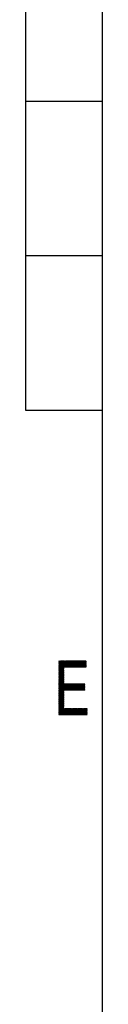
# Model space of a CAD drawing. Header units: millimetres. Extents: x 0 to 420, y 0 to 297.
# Tile 2 of 44: x 5 to 10, y 60 to 124. Entities that reach past the tile are written whole.
import ezdxf

# ---------------------------------------------------------------- set-up
doc = ezdxf.new("R2010")
doc.units = ezdxf.units.MM
doc.layers.add('1', color=7, linetype='Continuous', true_color=0xffffff)

msp = doc.modelspace()

# ---------------------------------------------------------------- linework, layer by layer
at = {"layer": '1', "color": 18, "linetype": 'Continuous', "lineweight": 25}
for p, q in [((10, 10), (10, 287)), ((5, 198.5), (5, 98.5)), ((5, 118.5), (10, 118.5)), ((5, 108.5), (10, 108.5)), ((5, 98.5), (10, 98.5))]:
    msp.add_line(p, q, dxfattribs=at)
at = {"layer": '1', "color": 18, "linetype": 'Continuous', "lineweight": 13}
for p, q in [((7.163, 82.238), (7.17, 82.25)), ((7.199, 82.25), (7.163, 82.187)), ((7.163, 82.136), (7.229, 82.25)), ((7.258, 82.25), (7.163, 82.085)), ((7.163, 82.035), (7.287, 82.25)), ((7.317, 82.25), (7.163, 81.984)), ((7.163, 81.933), (7.346, 82.25)), ((7.375, 82.25), (7.163, 81.882)), ((7.163, 81.831), (7.405, 82.25)), ((7.434, 82.25), (7.163, 81.781)), ((7.163, 81.73), (7.463, 82.25)), ((7.493, 82.25), (7.163, 81.679)), ((7.163, 81.628), (7.522, 82.25)), ((7.551, 82.25), (7.163, 81.577)), ((7.163, 81.527), (7.58, 82.25)), ((7.61, 82.25), (7.163, 81.476)), ((7.163, 81.425), (7.639, 82.25)), ((7.668, 82.25), (7.163, 81.374)), ((7.163, 81.323), (7.698, 82.25)), ((7.163, 82.23), (8.934, 82.23)), ((7.487, 81.658), (7.163, 82.22)), ((8.934, 82.204), (7.163, 82.204)), ((7.163, 82.179), (8.934, 82.179)), ((7.163, 82.169), (7.487, 81.607)), ((8.934, 82.153), (7.163, 82.153)), ((7.163, 82.128), (8.934, 82.128)), ((7.487, 81.556), (7.163, 82.118)), ((8.934, 82.103), (7.163, 82.103)), ((7.163, 82.077), (8.934, 82.077)), ((7.163, 82.067), (7.487, 81.506)), ((8.934, 82.052), (7.163, 82.052)), ((7.163, 82.026), (8.934, 82.026)), ((7.487, 81.455), (7.163, 82.016)), ((8.934, 82.001), (7.163, 82.001)), ((7.163, 81.976), (8.934, 81.976)), ((7.163, 81.966), (7.487, 81.404)), ((8.934, 81.95), (7.163, 81.95)), ((7.163, 81.925), (8.934, 81.925)), ((7.487, 81.353), (7.163, 81.915)), ((8.934, 81.899), (7.163, 81.899)), ((7.163, 81.874), (8.934, 81.874)), ((7.163, 81.864), (7.487, 81.302)), ((8.934, 81.849), (7.163, 81.849)), ((7.487, 81.834), (7.163, 81.273)), ((7.163, 81.823), (7.487, 81.823)), ((7.487, 81.252), (7.163, 81.813)), ((7.487, 81.798), (7.163, 81.798)), ((7.163, 81.222), (7.487, 81.783)), ((7.163, 81.772), (7.487, 81.772)), ((7.163, 81.762), (7.487, 81.201)), ((7.487, 81.747), (7.163, 81.747)), ((7.487, 81.733), (7.163, 81.171)), ((7.163, 81.722), (7.487, 81.722)), ((7.487, 81.15), (7.163, 81.712)), ((7.487, 81.696), (7.163, 81.696)), ((7.163, 81.12), (7.487, 81.682)), ((7.163, 81.671), (7.487, 81.671)), ((7.163, 81.661), (7.487, 81.099)), ((7.487, 81.645), (7.163, 81.645)), ((7.487, 81.631), (7.163, 81.069)), ((7.175, 82.25), (7.487, 81.709)), ((7.487, 81.76), (7.204, 82.25)), ((7.233, 82.25), (7.487, 81.81)), ((7.501, 81.837), (7.263, 82.25)), ((7.292, 82.25), (7.53, 81.837)), ((7.56, 81.837), (7.321, 82.25)), ((7.351, 82.25), (7.589, 81.837)), ((7.618, 81.837), (7.38, 82.25)), ((7.409, 82.25), (7.648, 81.837)), ((7.677, 81.837), (7.439, 82.25)), ((7.468, 82.25), (7.706, 81.837)), ((7.727, 82.25), (7.489, 81.837)), ((7.736, 81.837), (7.497, 82.25)), ((7.518, 81.837), (7.756, 82.25)), ((7.527, 82.25), (7.765, 81.837)), ((7.786, 82.25), (7.547, 81.837)), ((7.794, 81.837), (7.556, 82.25)), ((7.577, 81.837), (7.815, 82.25)), ((7.585, 82.25), (7.824, 81.837)), ((7.844, 82.25), (7.606, 81.837)), ((7.853, 81.837), (7.615, 82.25)), ((7.635, 81.837), (7.874, 82.25)), ((7.644, 82.25), (7.882, 81.837)), ((7.903, 82.25), (7.665, 81.837)), ((7.912, 81.837), (7.673, 82.25)), ((7.694, 81.837), (7.932, 82.25)), ((7.703, 82.25), (7.941, 81.837)), ((7.962, 82.25), (7.723, 81.837)), ((7.97, 81.837), (7.732, 82.25)), ((7.753, 81.837), (7.991, 82.25)), ((7.761, 82.25), (8, 81.837)), ((8.02, 82.25), (7.782, 81.837)), ((8.029, 81.837), (7.791, 82.25)), ((7.811, 81.837), (8.05, 82.25)), ((7.82, 82.25), (8.058, 81.837)), ((8.079, 82.25), (7.841, 81.837)), ((8.088, 81.837), (7.849, 82.25)), ((7.87, 81.837), (8.108, 82.25)), ((7.879, 82.25), (8.117, 81.837)), ((8.138, 82.25), (7.899, 81.837)), ((8.146, 81.837), (7.908, 82.25)), ((7.929, 81.837), (8.167, 82.25)), ((7.937, 82.25), (8.176, 81.837)), ((8.196, 82.25), (7.958, 81.837)), ((8.205, 81.837), (7.967, 82.25)), ((7.987, 81.837), (8.226, 82.25)), ((7.996, 82.25), (8.234, 81.837)), ((8.255, 82.25), (8.017, 81.837)), ((8.264, 81.837), (8.025, 82.25)), ((8.046, 81.837), (8.284, 82.25)), ((8.054, 82.25), (8.293, 81.837)), ((8.314, 82.25), (8.075, 81.837)), ((8.322, 81.837), (8.084, 82.25)), ((8.105, 81.837), (8.343, 82.25)), ((8.113, 82.25), (8.352, 81.837)), ((8.372, 82.25), (8.134, 81.837)), ((8.381, 81.837), (8.142, 82.25)), ((8.163, 81.837), (8.402, 82.25)), ((8.172, 82.25), (8.41, 81.837)), ((8.431, 82.25), (8.193, 81.837)), ((8.44, 81.837), (8.201, 82.25)), ((8.222, 81.837), (8.46, 82.25)), ((8.23, 82.25), (8.469, 81.837)), ((8.49, 82.25), (8.251, 81.837)), ((8.498, 81.837), (8.26, 82.25)), ((8.281, 81.837), (8.519, 82.25)), ((8.289, 82.25), (8.528, 81.837)), ((8.548, 82.25), (8.31, 81.837)), ((8.557, 81.837), (8.318, 82.25)), ((8.339, 81.837), (8.578, 82.25)), ((8.348, 82.25), (8.586, 81.837)), ((8.607, 82.25), (8.369, 81.837)), ((8.616, 81.837), (8.377, 82.25)), ((8.398, 81.837), (8.636, 82.25)), ((8.406, 82.25), (8.645, 81.837)), ((8.666, 82.25), (8.427, 81.837)), ((8.674, 81.837), (8.436, 82.25)), ((8.457, 81.837), (8.695, 82.25)), ((8.465, 82.25), (8.704, 81.837)), ((8.724, 82.25), (8.486, 81.837)), ((8.733, 81.837), (8.494, 82.25)), ((8.515, 81.837), (8.754, 82.25)), ((8.524, 82.25), (8.762, 81.837)), ((8.783, 82.25), (8.544, 81.837)), ((8.792, 81.837), (8.553, 82.25)), ((8.574, 81.837), (8.812, 82.25)), ((8.582, 82.25), (8.821, 81.837)), ((8.842, 82.25), (8.603, 81.837)), ((8.85, 81.837), (8.612, 82.25)), ((8.632, 81.837), (8.871, 82.25)), ((8.641, 82.25), (8.88, 81.837)), ((8.9, 82.25), (8.662, 81.837)), ((8.909, 81.837), (8.67, 82.25)), ((8.691, 81.837), (8.93, 82.25)), ((8.7, 82.25), (8.934, 81.844)), ((8.934, 82.207), (8.72, 81.837)), ((8.934, 81.894), (8.729, 82.25)), ((8.75, 81.837), (8.934, 82.157)), ((8.758, 82.25), (8.934, 81.945)), ((8.934, 82.106), (8.779, 81.837)), ((8.934, 81.996), (8.788, 82.25)), ((8.808, 81.837), (8.934, 82.055)), ((8.817, 82.25), (8.934, 82.047)), ((8.934, 82.004), (8.838, 81.837)), ((8.934, 82.098), (8.846, 82.25)), ((8.867, 81.837), (8.934, 81.953)), ((8.876, 82.25), (8.934, 82.148)), ((8.934, 81.903), (8.896, 81.837)), ((8.934, 82.199), (8.905, 82.25)), ((8.926, 81.837), (8.934, 81.852)), ((7.163, 81.62), (7.487, 81.62)), ((7.487, 81.049), (7.163, 81.61)), ((7.487, 81.595), (7.163, 81.595)), ((7.163, 81.019), (7.487, 81.58)), ((7.163, 81.569), (7.487, 81.569)), ((7.163, 81.559), (7.487, 80.998)), ((7.487, 81.544), (7.163, 81.544)), ((7.487, 81.529), (7.163, 80.968)), ((7.163, 81.518), (7.487, 81.518)), ((7.487, 80.947), (7.163, 81.508)), ((7.487, 81.493), (7.163, 81.493)), ((7.163, 80.917), (7.487, 81.479)), ((7.163, 81.468), (7.487, 81.468)), ((7.163, 81.458), (7.487, 80.896)), ((7.487, 81.442), (7.163, 81.442)), ((7.487, 81.428), (7.163, 80.866)), ((7.163, 81.417), (7.487, 81.417)), ((7.487, 80.845), (7.163, 81.407)), ((7.487, 81.391), (7.163, 81.391)), ((7.163, 80.815), (7.487, 81.377)), ((7.163, 81.366), (7.487, 81.366)), ((7.163, 81.356), (7.487, 80.795)), ((7.487, 81.341), (7.163, 81.341)), ((7.487, 81.326), (7.163, 80.765)), ((7.163, 81.315), (7.487, 81.315)), ((7.712, 80.354), (7.163, 81.305)), ((7.487, 81.29), (7.163, 81.29)), ((7.163, 80.714), (7.487, 81.275)), ((7.163, 81.264), (7.487, 81.264)), ((7.163, 81.254), (7.683, 80.354)), ((7.487, 81.239), (7.163, 81.239)), ((7.487, 81.225), (7.163, 80.663)), ((7.163, 81.214), (7.487, 81.214)), ((7.653, 80.354), (7.163, 81.204)), ((7.487, 81.188), (7.163, 81.188)), ((7.163, 80.612), (7.487, 81.174)), ((7.163, 81.163), (7.487, 81.163)), ((7.163, 81.153), (7.624, 80.354)), ((7.487, 81.138), (7.163, 81.138)), ((7.487, 81.123), (7.163, 80.561)), ((7.163, 81.112), (7.487, 81.112)), ((7.595, 80.354), (7.163, 81.102)), ((7.487, 81.087), (7.163, 81.087)), ((7.163, 80.511), (7.487, 81.072)), ((7.163, 81.061), (7.487, 81.061)), ((7.163, 81.051), (7.565, 80.354)), ((7.487, 81.036), (7.163, 81.036)), ((7.487, 81.021), (7.163, 80.46)), ((7.163, 81.011), (7.487, 81.011)), ((7.536, 80.354), (7.163, 81)), ((7.487, 80.985), (7.163, 80.985)), ((7.163, 80.409), (7.487, 80.971)), ((7.163, 80.96), (7.487, 80.96)), ((7.163, 80.95), (7.507, 80.354)), ((7.487, 80.934), (7.163, 80.934)), ((7.487, 80.92), (7.163, 80.358)), ((7.163, 80.909), (7.487, 80.909)), ((7.487, 80.337), (7.163, 80.899)), ((7.487, 80.884), (7.163, 80.884)), ((7.163, 80.307), (7.487, 80.869)), ((7.163, 80.858), (7.487, 80.858)), ((7.163, 80.848), (7.487, 80.287)), ((7.487, 80.833), (7.163, 80.833)), ((7.487, 80.818), (7.163, 80.257)), ((7.163, 80.807), (7.487, 80.807)), ((7.487, 80.236), (7.163, 80.797)), ((7.487, 80.782), (7.163, 80.782)), ((7.163, 80.206), (7.487, 80.767)), ((7.515, 80.765), (7.163, 80.155)), ((7.163, 80.104), (7.544, 80.765)), ((7.574, 80.765), (7.163, 80.054)), ((7.163, 80.003), (7.603, 80.765)), ((7.632, 80.765), (7.163, 79.952)), ((7.163, 79.901), (7.662, 80.765)), ((7.691, 80.765), (7.163, 79.85)), ((7.163, 79.8), (7.72, 80.765)), ((7.163, 80.757), (8.842, 80.757)), ((7.163, 80.746), (7.487, 80.185)), ((8.842, 80.731), (7.163, 80.731)), ((7.163, 80.706), (8.842, 80.706)), ((7.487, 80.134), (7.163, 80.696)), ((8.842, 80.68), (7.163, 80.68)), ((7.163, 80.655), (8.842, 80.655)), ((7.163, 80.645), (7.487, 80.083)), ((8.842, 80.63), (7.163, 80.63)), ((7.163, 80.604), (8.842, 80.604)), ((7.487, 80.033), (7.163, 80.594)), ((8.842, 80.579), (7.163, 80.579)), ((7.163, 80.553), (8.842, 80.553)), ((7.163, 80.543), (7.487, 79.982)), ((8.842, 80.528), (7.163, 80.528)), ((7.163, 80.503), (8.842, 80.503)), ((7.487, 79.931), (7.163, 80.493)), ((8.842, 80.477), (7.163, 80.477)), ((7.163, 80.452), (8.842, 80.452)), ((7.163, 80.442), (7.487, 79.88)), ((8.842, 80.426), (7.163, 80.426)), ((7.163, 80.401), (8.842, 80.401)), ((7.487, 79.829), (7.163, 80.391)), ((8.842, 80.376), (7.163, 80.376)), ((7.163, 80.35), (7.487, 80.35)), ((7.504, 80.765), (7.741, 80.354)), ((7.75, 80.765), (7.513, 80.354)), ((7.771, 80.354), (7.533, 80.765)), ((7.542, 80.354), (7.779, 80.765)), ((7.563, 80.765), (7.8, 80.354)), ((7.808, 80.765), (7.571, 80.354)), ((7.829, 80.354), (7.592, 80.765)), ((7.601, 80.354), (7.838, 80.765)), ((7.621, 80.765), (7.859, 80.354)), ((7.867, 80.765), (7.63, 80.354)), ((7.888, 80.354), (7.651, 80.765)), ((7.659, 80.354), (7.896, 80.765)), ((7.68, 80.765), (7.917, 80.354)), ((7.926, 80.765), (7.689, 80.354)), ((7.946, 80.354), (7.709, 80.765)), ((7.718, 80.354), (7.955, 80.765)), ((7.739, 80.765), (7.976, 80.354)), ((7.984, 80.765), (7.747, 80.354)), ((8.005, 80.354), (7.768, 80.765)), ((7.776, 80.354), (8.014, 80.765)), ((7.797, 80.765), (8.034, 80.354)), ((8.043, 80.765), (7.806, 80.354)), ((8.064, 80.354), (7.827, 80.765)), ((7.835, 80.354), (8.072, 80.765)), ((7.856, 80.765), (8.093, 80.354)), ((8.102, 80.765), (7.864, 80.354)), ((8.122, 80.354), (7.885, 80.765)), ((7.894, 80.354), (8.131, 80.765)), ((7.915, 80.765), (8.152, 80.354)), ((8.16, 80.765), (7.923, 80.354)), ((8.181, 80.354), (7.944, 80.765)), ((7.952, 80.354), (8.19, 80.765)), ((7.973, 80.765), (8.21, 80.354)), ((8.219, 80.765), (7.982, 80.354)), ((8.24, 80.354), (8.003, 80.765)), ((8.011, 80.354), (8.248, 80.765)), ((8.032, 80.765), (8.269, 80.354)), ((8.278, 80.765), (8.04, 80.354)), ((8.298, 80.354), (8.061, 80.765)), ((8.07, 80.354), (8.307, 80.765)), ((8.091, 80.765), (8.328, 80.354)), ((8.336, 80.765), (8.099, 80.354)), ((8.357, 80.354), (8.12, 80.765)), ((8.128, 80.354), (8.366, 80.765)), ((8.149, 80.765), (8.386, 80.354)), ((8.395, 80.765), (8.158, 80.354)), ((8.416, 80.354), (8.179, 80.765)), ((8.187, 80.354), (8.424, 80.765)), ((8.208, 80.765), (8.445, 80.354)), ((8.453, 80.765), (8.216, 80.354)), ((8.474, 80.354), (8.237, 80.765)), ((8.246, 80.354), (8.483, 80.765)), ((8.267, 80.765), (8.504, 80.354)), ((8.512, 80.765), (8.275, 80.354)), ((8.533, 80.354), (8.296, 80.765)), ((8.304, 80.354), (8.541, 80.765)), ((8.325, 80.765), (8.562, 80.354)), ((8.571, 80.765), (8.334, 80.354)), ((8.592, 80.354), (8.355, 80.765)), ((8.363, 80.354), (8.6, 80.765)), ((8.384, 80.765), (8.621, 80.354)), ((8.629, 80.765), (8.392, 80.354)), ((8.65, 80.354), (8.413, 80.765)), ((8.422, 80.354), (8.659, 80.765)), ((8.443, 80.765), (8.68, 80.354)), ((8.688, 80.765), (8.451, 80.354)), ((8.709, 80.354), (8.472, 80.765)), ((8.48, 80.354), (8.717, 80.765)), ((8.501, 80.765), (8.738, 80.354)), ((8.747, 80.765), (8.51, 80.354)), ((8.768, 80.354), (8.531, 80.765)), ((8.539, 80.354), (8.776, 80.765)), ((8.56, 80.765), (8.797, 80.354)), ((8.805, 80.765), (8.568, 80.354)), ((8.826, 80.354), (8.589, 80.765)), ((8.598, 80.354), (8.835, 80.765)), ((8.619, 80.765), (8.842, 80.377)), ((8.842, 80.727), (8.627, 80.354)), ((8.842, 80.428), (8.648, 80.765)), ((8.656, 80.354), (8.842, 80.677)), ((8.677, 80.765), (8.842, 80.479)), ((8.842, 80.626), (8.686, 80.354)), ((8.842, 80.53), (8.707, 80.765)), ((8.715, 80.354), (8.842, 80.575)), ((8.736, 80.765), (8.842, 80.58)), ((8.842, 80.524), (8.744, 80.354)), ((8.842, 80.631), (8.765, 80.765)), ((8.774, 80.354), (8.842, 80.474)), ((8.795, 80.765), (8.842, 80.682)), ((8.842, 80.423), (8.803, 80.354)), ((8.842, 80.733), (8.824, 80.765)), ((8.832, 80.354), (8.842, 80.372)), ((7.163, 80.34), (7.487, 79.779)), ((7.487, 80.325), (7.163, 80.325)), ((7.487, 80.31), (7.163, 79.749)), ((7.163, 80.299), (7.487, 80.299)), ((7.487, 79.728), (7.163, 80.289)), ((7.487, 80.274), (7.163, 80.274)), ((7.163, 79.698), (7.487, 80.259)), ((7.163, 80.249), (7.487, 80.249)), ((7.163, 80.239), (7.487, 79.677)), ((7.487, 80.223), (7.163, 80.223)), ((7.487, 80.209), (7.163, 79.647)), ((7.163, 80.198), (7.487, 80.198)), ((7.487, 79.626), (7.163, 80.188)), ((7.487, 80.172), (7.163, 80.172)), ((7.163, 79.596), (7.487, 80.158)), ((7.163, 80.147), (7.487, 80.147)), ((7.163, 80.137), (7.487, 79.575)), ((7.487, 80.122), (7.163, 80.122)), ((7.487, 80.107), (7.163, 79.546)), ((7.163, 80.096), (7.487, 80.096)), ((7.487, 79.525), (7.163, 80.086)), ((7.487, 80.071), (7.163, 80.071)), ((7.163, 79.495), (7.487, 80.056)), ((7.163, 80.045), (7.487, 80.045)), ((7.163, 80.035), (7.487, 79.474)), ((7.487, 80.02), (7.163, 80.02)), ((7.487, 80.005), (7.163, 79.444)), ((7.163, 79.995), (7.487, 79.995)), ((7.487, 79.423), (7.163, 79.985)), ((7.487, 79.969), (7.163, 79.969)), ((7.163, 79.393), (7.487, 79.955)), ((7.163, 79.944), (7.487, 79.944)), ((7.163, 79.934), (7.487, 79.372)), ((7.487, 79.918), (7.163, 79.918)), ((7.487, 79.904), (7.163, 79.342)), ((7.163, 79.893), (7.487, 79.893)), ((7.487, 79.321), (7.163, 79.883)), ((7.487, 79.868), (7.163, 79.868)), ((7.163, 79.292), (7.487, 79.853)), ((7.163, 79.842), (7.487, 79.842)), ((7.163, 79.832), (7.487, 79.271)), ((7.487, 79.817), (7.163, 79.817)), ((7.487, 79.802), (7.163, 79.241)), ((7.163, 79.791), (7.487, 79.791)), ((7.487, 79.22), (7.163, 79.781)), ((7.487, 79.766), (7.163, 79.766)), ((7.163, 79.19), (7.487, 79.751)), ((7.163, 79.741), (7.487, 79.741)), ((7.163, 79.731), (7.487, 79.169)), ((7.487, 79.715), (7.163, 79.715)), ((7.487, 79.701), (7.163, 79.139)), ((7.163, 79.69), (7.487, 79.69)), ((7.7, 78.75), (7.163, 79.68)), ((7.487, 79.664), (7.163, 79.664)), ((7.163, 79.088), (7.487, 79.65)), ((7.163, 79.639), (7.487, 79.639)), ((7.163, 79.629), (7.67, 78.75)), ((7.487, 79.614), (7.163, 79.614)), ((7.487, 79.599), (7.163, 79.038)), ((7.163, 79.588), (7.487, 79.588)), ((7.641, 78.75), (7.163, 79.578)), ((7.487, 79.563), (7.163, 79.563)), ((7.163, 78.987), (7.487, 79.548)), ((7.163, 79.537), (7.487, 79.537)), ((7.163, 79.527), (7.612, 78.75)), ((7.487, 79.512), (7.163, 79.512)), ((7.487, 79.498), (7.163, 78.936)), ((7.163, 79.487), (7.487, 79.487)), ((7.582, 78.75), (7.163, 79.477)), ((7.487, 79.461), (7.163, 79.461)), ((7.163, 78.885), (7.487, 79.447)), ((7.163, 79.436), (7.487, 79.436)), ((7.163, 79.426), (7.553, 78.75)), ((7.487, 79.41), (7.163, 79.41)), ((7.487, 79.396), (7.163, 78.834)), ((7.163, 79.385), (7.487, 79.385)), ((7.524, 78.75), (7.163, 79.375)), ((7.487, 79.36), (7.163, 79.36)), ((7.163, 78.784), (7.487, 79.345)), ((7.163, 79.334), (7.487, 79.334)), ((7.163, 79.324), (7.494, 78.75)), ((7.487, 79.309), (7.163, 79.309)), ((7.163, 79.283), (7.487, 79.283)), ((7.465, 78.75), (7.163, 79.273)), ((7.487, 79.258), (7.163, 79.258)), ((7.163, 79.233), (7.487, 79.233)), ((7.163, 79.223), (7.436, 78.75)), ((7.487, 79.207), (7.163, 79.207)), ((7.163, 79.182), (7.487, 79.182)), ((7.406, 78.75), (7.163, 79.172)), ((8.991, 79.156), (7.163, 79.156)), ((7.163, 79.131), (8.991, 79.131)), ((7.163, 79.121), (7.377, 78.75)), ((8.991, 79.106), (7.163, 79.106)), ((7.163, 79.08), (8.991, 79.08)), ((7.487, 79.294), (7.173, 78.75)), ((7.202, 78.75), (7.487, 79.244)), ((7.487, 79.193), (7.231, 78.75)), ((7.261, 78.75), (7.499, 79.163)), ((7.529, 79.163), (7.29, 78.75)), ((7.319, 78.75), (7.558, 79.163)), ((7.587, 79.163), (7.349, 78.75)), ((7.378, 78.75), (7.617, 79.163)), ((7.646, 79.163), (7.407, 78.75)), ((7.437, 78.75), (7.675, 79.163)), ((7.705, 79.163), (7.466, 78.75)), ((7.491, 79.163), (7.729, 78.75)), ((7.495, 78.75), (7.734, 79.163)), ((7.758, 78.75), (7.52, 79.163)), ((7.763, 79.163), (7.525, 78.75)), ((7.549, 79.163), (7.788, 78.75)), ((7.554, 78.75), (7.793, 79.163)), ((7.817, 78.75), (7.578, 79.163)), ((7.822, 79.163), (7.583, 78.75)), ((7.608, 79.163), (7.846, 78.75)), ((7.613, 78.75), (7.851, 79.163)), ((7.876, 78.75), (7.637, 79.163)), ((7.881, 79.163), (7.642, 78.75)), ((7.666, 79.163), (7.905, 78.75)), ((7.671, 78.75), (7.91, 79.163)), ((7.934, 78.75), (7.696, 79.163)), ((7.939, 79.163), (7.701, 78.75)), ((7.725, 79.163), (7.964, 78.75)), ((7.73, 78.75), (7.969, 79.163)), ((7.993, 78.75), (7.754, 79.163)), ((7.998, 79.163), (7.759, 78.75)), ((7.784, 79.163), (8.022, 78.75)), ((7.789, 78.75), (8.027, 79.163)), ((8.052, 78.75), (7.813, 79.163)), ((8.057, 79.163), (7.818, 78.75)), ((7.842, 79.163), (8.081, 78.75)), ((7.847, 78.75), (8.086, 79.163)), ((8.11, 78.75), (7.872, 79.163)), ((8.115, 79.163), (7.877, 78.75)), ((7.901, 79.163), (8.14, 78.75)), ((7.906, 78.75), (8.144, 79.163)), ((8.169, 78.75), (7.93, 79.163)), ((8.174, 79.163), (7.935, 78.75)), ((7.96, 79.163), (8.198, 78.75)), ((7.965, 78.75), (8.203, 79.163)), ((8.228, 78.75), (7.989, 79.163)), ((8.232, 79.163), (7.994, 78.75)), ((8.018, 79.163), (8.257, 78.75)), ((8.023, 78.75), (8.262, 79.163)), ((8.286, 78.75), (8.048, 79.163)), ((8.291, 79.163), (8.053, 78.75)), ((8.077, 79.163), (8.316, 78.75)), ((8.082, 78.75), (8.32, 79.163)), ((8.345, 78.75), (8.106, 79.163)), ((8.35, 79.163), (8.111, 78.75)), ((8.136, 79.163), (8.374, 78.75)), ((8.141, 78.75), (8.379, 79.163)), ((8.404, 78.75), (8.165, 79.163)), ((8.408, 79.163), (8.17, 78.75)), ((8.194, 79.163), (8.433, 78.75)), ((8.199, 78.75), (8.438, 79.163)), ((8.462, 78.75), (8.224, 79.163)), ((8.467, 79.163), (8.229, 78.75)), ((8.253, 79.163), (8.491, 78.75)), ((8.258, 78.75), (8.496, 79.163)), ((8.521, 78.75), (8.282, 79.163)), ((8.526, 79.163), (8.287, 78.75)), ((8.312, 79.163), (8.55, 78.75)), ((8.317, 78.75), (8.555, 79.163)), ((8.579, 78.75), (8.341, 79.163)), ((8.584, 79.163), (8.346, 78.75)), ((8.37, 79.163), (8.609, 78.75)), ((8.375, 78.75), (8.614, 79.163)), ((8.638, 78.75), (8.4, 79.163)), ((8.643, 79.163), (8.405, 78.75)), ((8.429, 79.163), (8.667, 78.75)), ((8.434, 78.75), (8.672, 79.163)), ((8.697, 78.75), (8.458, 79.163)), ((8.702, 79.163), (8.463, 78.75)), ((8.488, 79.163), (8.726, 78.75)), ((8.493, 78.75), (8.731, 79.163)), ((8.755, 78.75), (8.517, 79.163)), ((8.76, 79.163), (8.522, 78.75)), ((8.546, 79.163), (8.785, 78.75)), ((8.551, 78.75), (8.79, 79.163)), ((8.814, 78.75), (8.576, 79.163)), ((8.819, 79.163), (8.581, 78.75)), ((8.605, 79.163), (8.843, 78.75)), ((8.61, 78.75), (8.848, 79.163)), ((8.873, 78.75), (8.634, 79.163)), ((8.878, 79.163), (8.639, 78.75)), ((8.664, 79.163), (8.902, 78.75)), ((8.669, 78.75), (8.907, 79.163)), ((8.931, 78.75), (8.693, 79.163)), ((8.936, 79.163), (8.698, 78.75)), ((8.722, 79.163), (8.961, 78.75)), ((8.727, 78.75), (8.966, 79.163)), ((8.99, 78.75), (8.752, 79.163)), ((8.991, 79.156), (8.757, 78.75)), ((8.781, 79.163), (8.991, 78.799)), ((8.786, 78.75), (8.991, 79.106)), ((8.991, 78.85), (8.81, 79.163)), ((8.84, 79.163), (8.991, 78.901)), ((8.991, 78.951), (8.869, 79.163)), ((8.898, 79.163), (8.991, 79.002)), ((8.991, 79.053), (8.928, 79.163)), ((8.957, 79.163), (8.991, 79.104)), ((8.991, 79.155), (8.986, 79.163)), ((7.348, 78.75), (7.163, 79.07)), ((8.991, 79.055), (7.163, 79.055)), ((7.163, 79.029), (8.991, 79.029)), ((7.163, 79.019), (7.318, 78.75)), ((8.991, 79.004), (7.163, 79.004)), ((7.163, 78.979), (8.991, 78.979)), ((7.289, 78.75), (7.163, 78.969)), ((8.991, 78.953), (7.163, 78.953)), ((7.163, 78.928), (8.991, 78.928)), ((7.163, 78.918), (7.26, 78.75)), ((8.991, 78.902), (7.163, 78.902)), ((7.163, 78.877), (8.991, 78.877)), ((7.23, 78.75), (7.163, 78.867)), ((8.991, 78.852), (7.163, 78.852)), ((7.163, 78.826), (8.991, 78.826)), ((7.163, 78.816), (7.201, 78.75)), ((8.991, 78.801), (7.163, 78.801)), ((7.163, 78.775), (8.991, 78.775)), ((7.172, 78.75), (7.163, 78.765)), ((8.991, 78.75), (7.163, 78.75)), ((8.991, 79.055), (8.815, 78.75)), ((8.845, 78.75), (8.991, 79.004)), ((8.991, 78.953), (8.874, 78.75)), ((8.903, 78.75), (8.991, 78.902)), ((8.991, 78.852), (8.933, 78.75)), ((8.962, 78.75), (8.991, 78.801))]:
    msp.add_line(p, q, dxfattribs=at)

doc.saveas('drawing.dxf')
